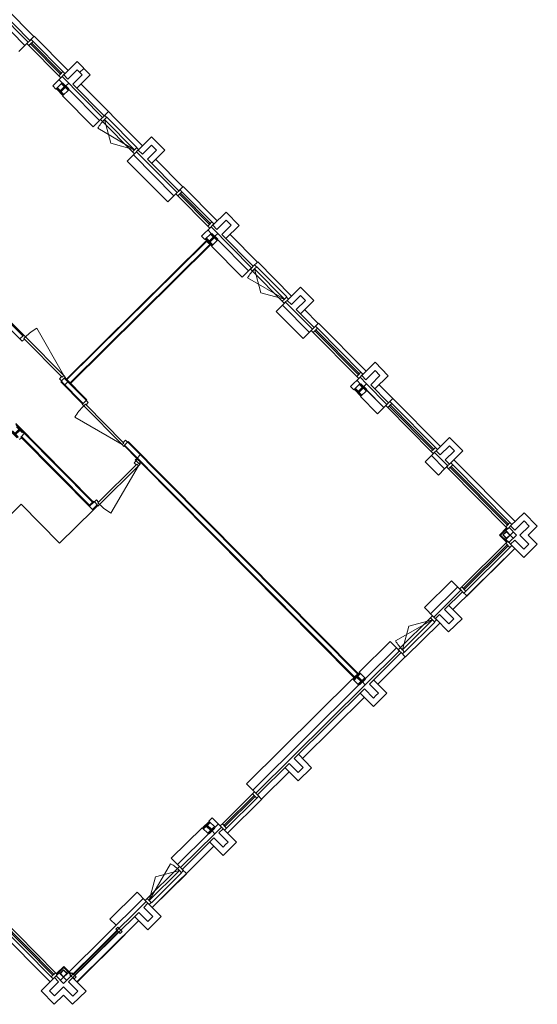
# Model space of a CAD drawing. Header units: metres. Extents: x 135839.8 to 135883.6, y 458209 to 458254.1.
# Tile 13 of 18: x 135874.8 to 135883.6, y 458209 to 458225.8. Entities that reach past the tile are written whole.
import ezdxf

# ---------------------------------------------------------------- set-up
doc = ezdxf.new("R2010")
doc.units = ezdxf.units.M
doc.header["$MEASUREMENT"] = 0
for name, color, linetype, lineweight in [('22_Metselwerk', 7, 'Continuous', 5), ('25_Metaalconstructiewerk', 7, 'Continuous', 5), ('30_Kozijnen-ramen-deuren', 7, 'Continuous', 5), ('34_Beglazing', 7, 'Continuous', 5), ('47_Binneninrichting', 7, 'Continuous', 5)]:
    doc.layers.add(name, color=color, linetype=linetype, lineweight=lineweight)

# ---------------------------------------------------------------- blocks, each defined once
blk = doc.blocks.new('28_OOA_HEA-kolom - HE140A-1399739-begane grond TO')
at = {"layer": '25_Metaalconstructiewerk'}
blk.add_hatch(color=7, dxfattribs=at).paths.add_polyline_path([(70, -66), (70, -58), (15, -58), (6, -54), (3, -46), (3, 46), (6, 54), (15, 58), (70, 58), (70, 67), (-70, 67), (-70, 58), (-15, 58), (-6, 54), (-3, 46), (-3, -46), (-6, -54), (-15, -58), (-70, -58), (-70, -66)], flags=0)
at = {"layer": '25_Metaalconstructiewerk', "lineweight": 50}
for p, q in [((70, 67), (-70, 67)), ((-70, 67), (-70, 58)), ((-70, 58), (-15, 58)), ((-3, 46), (-3, -46)), ((3, -46), (3, 46)), ((15, 58), (70, 58)), ((70, 58), (70, 67)), ((-15, -58), (-70, -58)), ((-70, -58), (-70, -66)), ((-70, -66), (70, -66)), ((70, -58), (15, -58)), ((70, -66), (70, -58))]:
    blk.add_line(p, q, dxfattribs=at)
for centre, start, end in [((-15, 46), 0, 90), ((15, 46), 90, 180), ((-15, -46), 270, 0), ((15, -46), 180, 270)]:
    blk.add_arc(centre, 12, start, end, dxfattribs=at)
blk = doc.blocks.new('28_3B_staal - kolom - buis vierkant warm - K90x90x6_3-2439597-begane grond TO')
at = {"layer": '25_Metaalconstructiewerk'}
h = blk.add_hatch(color=7, dxfattribs=at)
h.paths.add_polyline_path([(-45, -45), (45, -45), (45, 45), (-45, 45)], flags=0)
h.paths.add_polyline_path([(38.7, -38.7), (-38.7, -38.7), (-38.7, 38.7), (38.7, 38.7)], flags=0)
at = {"layer": '25_Metaalconstructiewerk', "lineweight": 35}
for p, q in [((45, 45), (-45, 45)), ((-45, 45), (-45, -45)), ((-38.7, -38.7), (-38.7, 38.7)), ((-38.7, 38.7), (38.7, 38.7)), ((38.7, 38.7), (38.7, -38.7)), ((45, -45), (45, 45)), ((-45, -45), (45, -45)), ((38.7, -38.7), (-38.7, -38.7))]:
    blk.add_line(p, q, dxfattribs=at)
blk = doc.blocks.new('28_3B_staal - kolom - buis vierkant warm - K90x90x6_3-1193037-begane grond TO')
at = {"layer": '25_Metaalconstructiewerk'}
h = blk.add_hatch(color=7, dxfattribs=at)
h.paths.add_polyline_path([(45, -45), (45, 45), (-45, 45), (-45, -45)], flags=0)
h.paths.add_polyline_path([(-38.7, -38.7), (-38.7, 38.7), (38.7, 38.7), (38.7, -38.7)], flags=0)
at = {"layer": '25_Metaalconstructiewerk', "lineweight": 35}
for p, q in [((45, 45), (-45, 45)), ((-45, 45), (-45, -45)), ((-38.7, -38.7), (-38.7, 38.7)), ((-38.7, 38.7), (38.7, 38.7)), ((38.7, 38.7), (38.7, -38.7)), ((45, -45), (45, 45)), ((-45, -45), (45, -45)), ((38.7, -38.7), (-38.7, -38.7))]:
    blk.add_line(p, q, dxfattribs=at)
blk = doc.blocks.new('28_OOA_HEA-kolom - HE140A-1395632-begane grond TO')
at = {"layer": '25_Metaalconstructiewerk'}
blk.add_hatch(color=7, dxfattribs=at).paths.add_polyline_path([(70, -66), (70, -58), (15, -58), (6, -54), (3, -46), (3, 46), (6, 54), (15, 58), (70, 58), (70, 67), (-70, 67), (-70, 58), (-15, 58), (-6, 54), (-3, 46), (-3, -46), (-6, -54), (-15, -58), (-70, -58), (-70, -66)], flags=0)
at = {"layer": '25_Metaalconstructiewerk', "lineweight": 50}
for p, q in [((70, 67), (-70, 67)), ((-70, 67), (-70, 58)), ((-70, 58), (-15, 58)), ((-3, 46), (-3, -46)), ((3, -46), (3, 46)), ((15, 58), (70, 58)), ((70, 58), (70, 67)), ((-15, -58), (-70, -58)), ((-70, -58), (-70, -66)), ((-70, -66), (70, -66)), ((70, -58), (15, -58)), ((70, -66), (70, -58))]:
    blk.add_line(p, q, dxfattribs=at)
for centre, start, end in [((-15, 46), 0, 90), ((15, 46), 90, 180), ((-15, -46), 270, 0), ((15, -46), 180, 270)]:
    blk.add_arc(centre, 12, start, end, dxfattribs=at)
blk = doc.blocks.new('Keuken - Keuken-1916361-begane grond TO')
at = {"layer": '47_Binneninrichting'}
for p, q in [((5350, 9040), (5350, 8240)), ((7081, 8840), (7081, 9040)), ((5350, 8240), (6281, 8240)), ((6281, 8240), (6281, 5540)), ((6281, 5540), (5350, 5540)), ((5350, 5540), (5350, 4740)), ((7081, 4740), (7081, 4786))]:
    blk.add_line(p, q, dxfattribs=at)

msp = doc.modelspace()

# ---------------------------------------------------------------- linework, layer by layer
at = {"layer": '22_Metselwerk'}
for p, q in [((135874.92, 458225.367), (135869.966, 458230.369)), ((135874.867, 458225.314), (135873.073, 458227.126)), ((135874.414, 458225.935), (135874.949, 458225.395)), ((135875.02, 458225.466), (135874.555, 458225.935)), ((135874.761, 458225.209), (135874.92, 458225.367)), ((135874.949, 458225.395), (135875.02, 458225.466)), ((135875.753, 458225.038), (135875.526, 458224.813)), ((135875.978, 458224.811), (135875.753, 458225.038)), ((135875.596, 458224.742), (135875.753, 458224.897)), ((135875.753, 458224.897), (135875.837, 458224.811)), ((135875.795, 458224.854), (135875.866, 458224.924)), ((135875.498, 458224.785), (135875.338, 458224.626)), ((135875.394, 458224.569), (135875.501, 458224.675)), ((135875.508, 458224.668), (135875.444, 458224.732)), ((135876.187, 458224.088), (135875.498, 458224.785)), ((135875.526, 458224.813), (135875.596, 458224.742)), ((135875.557, 458224.618), (135875.61, 458224.671)), ((135875.837, 458224.811), (135875.681, 458224.657)), ((135875.681, 458224.657), (135876.216, 458224.117)), ((135875.751, 458224.585), (135875.978, 458224.811)), ((135875.822, 458224.656), (135876.864, 458223.604)), ((135875.338, 458224.626), (135875.394, 458224.569)), ((135875.613, 458224.561), (135875.507, 458224.456)), ((135876.134, 458224.036), (135875.606, 458224.568)), ((135875.507, 458224.456), (135876.027, 458223.93)), ((135876.216, 458224.117), (135876.287, 458224.187)), ((135876.027, 458223.93), (135876.187, 458224.088)), ((135877.02, 458223.759), (135876.793, 458223.534)), ((135877.245, 458223.532), (135877.02, 458223.759)), ((135876.764, 458223.506), (135876.604, 458223.347)), ((135877.454, 458222.81), (135876.764, 458223.506)), ((135876.793, 458223.534), (135876.863, 458223.463)), ((135876.863, 458223.463), (135877.019, 458223.618)), ((135877.104, 458223.533), (135876.948, 458223.378)), ((135877.018, 458223.307), (135877.245, 458223.532)), ((135877.019, 458223.618), (135877.104, 458223.533)), ((135876.604, 458223.347), (135877.294, 458222.651)), ((135876.711, 458223.453), (135877.401, 458222.757)), ((135876.948, 458223.378), (135877.482, 458222.838)), ((135877.553, 458222.908), (135877.089, 458223.377)), ((135877.482, 458222.838), (135877.553, 458222.908)), ((135877.294, 458222.651), (135877.454, 458222.81)), ((135878.287, 458222.48), (135878.059, 458222.255)), ((135878.512, 458222.253), (135878.287, 458222.48)), ((135878.13, 458222.184), (135878.286, 458222.339)), ((135878.286, 458222.339), (135878.371, 458222.254)), ((135878.031, 458222.227), (135877.871, 458222.069)), ((135878.041, 458222.11), (135877.978, 458222.174)), ((135878.721, 458221.531), (135878.031, 458222.227)), ((135878.059, 458222.255), (135878.13, 458222.184)), ((135878.371, 458222.254), (135878.214, 458222.099)), ((135878.285, 458222.028), (135878.512, 458222.253)), ((135877.949, 458221.991), (135875.572, 458219.637)), ((135877.957, 458221.982), (135875.581, 458219.628)), ((135877.871, 458222.069), (135877.927, 458222.012)), ((135877.927, 458222.012), (135878.034, 458222.117)), ((135877.984, 458221.955), (135877.949, 458221.991)), ((135878.147, 458222.004), (135878.04, 458221.898)), ((135878.144, 458222.113), (135878.09, 458222.061)), ((135878.667, 458221.478), (135878.14, 458222.011)), ((135878.214, 458222.099), (135878.749, 458221.559)), ((135878.82, 458221.629), (135878.356, 458222.098)), ((135878.01, 458221.928), (135875.634, 458219.574)), ((135875.642, 458219.565), (135878.019, 458221.919)), ((135878.019, 458221.919), (135877.984, 458221.955)), ((135878.04, 458221.898), (135878.561, 458221.372)), ((135878.561, 458221.372), (135878.721, 458221.531)), ((135878.749, 458221.559), (135878.82, 458221.629)), ((135879.554, 458221.202), (135879.326, 458220.976)), ((135879.779, 458220.974), (135879.554, 458221.202)), ((135879.326, 458220.976), (135879.397, 458220.905)), ((135879.397, 458220.905), (135879.553, 458221.06)), ((135879.637, 458220.975), (135879.481, 458220.82)), ((135879.779, 458220.974), (135879.551, 458220.749)), ((135879.553, 458221.06), (135879.637, 458220.975)), ((135879.298, 458220.948), (135879.138, 458220.79)), ((135879.244, 458220.895), (135879.702, 458220.434)), ((135879.755, 458220.486), (135879.298, 458220.948)), ((135879.481, 458220.82), (135879.784, 458220.515)), ((135879.855, 458220.585), (135879.622, 458220.819)), ((135879.138, 458220.79), (135879.595, 458220.328)), ((135879.595, 458220.328), (135879.755, 458220.486)), ((135879.784, 458220.515), (135879.855, 458220.585)), ((135880.82, 458219.923), (135880.593, 458219.698)), ((135881.045, 458219.695), (135880.82, 458219.923)), ((135875.536, 458219.655), (135875.912, 458219.276)), ((135875.92, 458219.285), (135875.55, 458219.659)), ((135880.564, 458219.669), (135880.405, 458219.511)), ((135880.677, 458219.556), (135880.564, 458219.669)), ((135880.593, 458219.698), (135880.663, 458219.627)), ((135880.663, 458219.627), (135880.82, 458219.781)), ((135880.904, 458219.696), (135880.748, 458219.541)), ((135880.818, 458219.47), (135881.045, 458219.695)), ((135880.82, 458219.781), (135880.904, 458219.696)), ((135875.492, 458219.602), (135875.479, 458219.589)), ((135875.479, 458219.589), (135875.844, 458219.219)), ((135875.487, 458219.598), (135875.858, 458219.223)), ((135875.536, 458219.531), (135875.607, 458219.601)), ((135880.405, 458219.511), (135880.461, 458219.454)), ((135880.461, 458219.454), (135880.568, 458219.56)), ((135880.575, 458219.553), (135880.511, 458219.617)), ((135880.677, 458219.556), (135880.624, 458219.503)), ((135881.022, 458219.208), (135880.677, 458219.556)), ((135880.748, 458219.541), (135881.05, 458219.236)), ((135881.121, 458219.306), (135880.889, 458219.541)), ((135880.68, 458219.446), (135880.574, 458219.341)), ((135880.574, 458219.341), (135880.862, 458219.049)), ((135880.673, 458219.453), (135880.969, 458219.155)), ((135880.969, 458219.155), (135880.68, 458219.446)), ((135881.05, 458219.236), (135881.121, 458219.306)), ((135875.907, 458219.271), (135875.92, 458219.285)), ((135880.862, 458219.049), (135881.022, 458219.208)), ((135876.025, 458217.552), (135874.71, 458218.88)), ((135874.71, 458218.863), (135874.858, 458218.713)), ((135874.796, 458218.651), (135874.867, 458218.722)), ((135874.796, 458218.651), (135876.025, 458217.41)), ((135875.963, 458217.49), (135874.805, 458218.66)), ((135876.017, 458217.543), (135874.858, 458218.713)), ((135882.087, 458218.644), (135881.86, 458218.419)), ((135882.312, 458218.417), (135882.087, 458218.644)), ((135876.557, 458218.5), (135876.768, 458218.287)), ((135876.561, 458218.514), (135880.468, 458214.57)), ((135876.623, 458218.576), (135876.609, 458218.562)), ((135876.614, 458218.567), (135880.521, 458214.623)), ((135880.53, 458214.631), (135876.623, 458218.576)), ((135881.93, 458218.348), (135882.086, 458218.503)), ((135882.086, 458218.503), (135882.171, 458218.417)), ((135876.768, 458218.287), (135876.839, 458218.358)), ((135881.831, 458218.391), (135881.671, 458218.232)), ((135881.778, 458218.338), (135882.003, 458218.11)), ((135882.003, 458218.11), (135881.778, 458218.338)), ((135882.056, 458218.163), (135881.831, 458218.391)), ((135881.86, 458218.419), (135881.93, 458218.348)), ((135882.171, 458218.417), (135882.014, 458218.262)), ((135882.085, 458218.191), (135882.312, 458218.417)), ((135876.768, 458218.287), (135876.743, 458218.263)), ((135876.743, 458218.263), (135876.756, 458218.249)), ((135876.777, 458218.278), (135876.752, 458218.254)), ((135876.829, 458218.225), (135876.777, 458218.278)), ((135876.829, 458218.225), (135876.805, 458218.201)), ((135876.818, 458218.197), (135876.838, 458218.216)), ((135876.838, 458218.216), (135880.459, 458214.561)), ((135881.671, 458218.232), (135881.897, 458218.005)), ((135882.003, 458218.11), (135882.056, 458218.163)), ((135882.014, 458218.262), (135882.085, 458218.191)), ((135881.897, 458218.005), (135882.003, 458218.11)), ((135876.043, 458217.551), (135875.963, 458217.473)), ((135876.017, 458217.543), (135875.963, 458217.49)), ((135876.095, 458217.498), (135876.016, 458217.419)), ((135876.034, 458217.56), (135876.025, 458217.552)), ((135876.025, 458217.41), (135876.099, 458217.484)), ((135876.047, 458217.547), (135876.034, 458217.56)), ((135883.354, 458217.365), (135883.126, 458217.14)), ((135883.579, 458217.138), (135883.354, 458217.365)), ((135883.126, 458217.14), (135883.197, 458217.069)), ((135883.197, 458217.069), (135883.353, 458217.224)), ((135883.438, 458217.138), (135883.281, 458216.984)), ((135883.353, 458217.224), (135883.438, 458217.138)), ((135883.423, 458216.983), (135883.579, 458217.138)), ((135883.057, 458217.105), (135882.937, 458216.985)), ((135882.937, 458216.985), (135883.056, 458216.865)), ((135882.954, 458216.985), (135883.066, 458217.096)), ((135883.065, 458216.873), (135882.954, 458216.985)), ((135883.098, 458217.112), (135883.045, 458217.059)), ((135883.045, 458217.059), (135883.055, 458217.048)), ((135883.066, 458217.096), (135883.057, 458217.105)), ((135883.097, 458216.857), (135883.225, 458216.984)), ((135883.225, 458216.984), (135883.098, 458217.112)), ((135883.119, 458216.984), (135883.172, 458217.037)), ((135883.171, 458216.931), (135883.119, 458216.984)), ((135883.281, 458216.984), (135883.436, 458216.827)), ((135883.577, 458216.827), (135883.423, 458216.983)), ((135883.055, 458216.921), (135883.044, 458216.911)), ((135883.044, 458216.911), (135883.097, 458216.857)), ((135883.056, 458216.865), (135883.065, 458216.873)), ((135883.196, 458216.899), (135883.125, 458216.829)), ((135883.125, 458216.829), (135883.35, 458216.601)), ((135883.351, 458216.743), (135883.196, 458216.899)), ((135883.35, 458216.601), (135883.577, 458216.827)), ((135883.436, 458216.827), (135883.351, 458216.743)), ((135883.195, 458216.758), (135882.144, 458215.716)), ((135882.121, 458216.208), (135881.66, 458215.75)), ((135882.28, 458216.048), (135882.121, 458216.208)), ((135882.227, 458216.101), (135881.765, 458215.644)), ((135881.818, 458215.59), (135882.28, 458216.048)), ((135882.308, 458216.019), (135882.002, 458215.717)), ((135882.378, 458215.948), (135882.308, 458216.019)), ((135882.073, 458215.787), (135882.299, 458215.56)), ((135881.66, 458215.75), (135881.818, 458215.59)), ((135881.917, 458215.632), (135881.846, 458215.562)), ((135882.072, 458215.476), (135881.917, 458215.632)), ((135882.002, 458215.717), (135882.157, 458215.561)), ((135881.846, 458215.562), (135882.071, 458215.335)), ((135882.071, 458215.335), (135882.299, 458215.56)), ((135882.157, 458215.561), (135882.072, 458215.476)), ((135881.077, 458215.173), (135880.551, 458214.652)), ((135881.235, 458215.013), (135881.077, 458215.173)), ((135880.65, 458214.539), (135881.183, 458215.067)), ((135880.653, 458214.436), (135881.235, 458215.013)), ((135881.264, 458214.985), (135880.724, 458214.45)), ((135881.334, 458214.914), (135881.264, 458214.985)), ((135880.865, 458214.449), (135881.334, 458214.914)), ((135880.459, 458214.561), (135880.53, 458214.631)), ((135880.551, 458214.652), (135880.657, 458214.546)), ((135880.438, 458214.54), (135878.633, 458212.752)), ((135878.739, 458212.646), (135880.55, 458214.44)), ((135878.791, 458212.593), (135880.653, 458214.436)), ((135880.543, 458214.433), (135880.438, 458214.54)), ((135880.653, 458214.436), (135880.6, 458214.49)), ((135880.724, 458214.45), (135880.878, 458214.294)), ((135881.02, 458214.293), (135880.795, 458214.521)), ((135880.638, 458214.366), (135879.445, 458213.183)), ((135880.567, 458214.295), (135880.792, 458214.068)), ((135880.793, 458214.209), (135880.638, 458214.366)), ((135880.878, 458214.294), (135880.836, 458214.252)), ((135880.906, 458214.181), (135881.02, 458214.293)), ((135879.586, 458213.183), (135880.638, 458214.224)), ((135880.792, 458214.068), (135880.906, 458214.181)), ((135880.836, 458214.252), (135880.793, 458214.209)), ((135879.36, 458213.099), (135878.82, 458212.564)), ((135879.514, 458212.943), (135879.36, 458213.099)), ((135879.445, 458213.183), (135879.6, 458213.027)), ((135879.516, 458213.254), (135879.741, 458213.026)), ((135878.89, 458212.493), (135879.359, 458212.958)), ((135879.288, 458213.029), (135879.514, 458212.801)), ((135879.6, 458213.027), (135879.514, 458212.943)), ((135879.514, 458212.801), (135879.741, 458213.026)), ((135878.633, 458212.752), (135878.791, 458212.593)), ((135878.82, 458212.564), (135878.89, 458212.493)), ((135878.051, 458212.175), (135877.994, 458212.119)), ((135877.994, 458212.119), (135878.099, 458212.012)), ((135878.209, 458212.015), (135878.051, 458212.175)), ((135877.88, 458212.006), (135877.354, 458211.486)), ((135877.986, 458211.9), (135877.88, 458212.006)), ((135878.095, 458211.903), (135878.042, 458211.956)), ((135878.092, 458212.005), (135878.156, 458212.069)), ((135878.095, 458211.903), (135878.209, 458212.015)), ((135878.237, 458211.987), (135878.166, 458211.917)), ((135878.462, 458211.76), (135878.237, 458211.987)), ((135877.46, 458211.379), (135877.993, 458211.907)), ((135877.513, 458211.326), (135878.095, 458211.903)), ((135878.081, 458211.832), (135877.541, 458211.297)), ((135878.01, 458211.762), (135878.235, 458211.534)), ((135878.236, 458211.676), (135878.081, 458211.832)), ((135878.166, 458211.917), (135878.321, 458211.76)), ((135878.321, 458211.76), (135878.278, 458211.718)), ((135878.349, 458211.647), (135878.462, 458211.76)), ((135878.08, 458211.691), (135877.029, 458210.649)), ((135878.235, 458211.534), (135878.349, 458211.647)), ((135878.278, 458211.718), (135878.236, 458211.676)), ((135877.354, 458211.486), (135877.513, 458211.326)), ((135877.541, 458211.297), (135877.611, 458211.226)), ((135875.588, 458209.525), (135876.877, 458210.802)), ((135876.772, 458210.909), (135876.31, 458210.451)), ((135876.93, 458210.749), (135876.772, 458210.909)), ((135875.523, 458209.355), (135876.93, 458210.749)), ((135876.958, 458210.72), (135876.887, 458210.65)), ((135876.887, 458210.65), (135877.042, 458210.494)), ((135877.183, 458210.493), (135876.958, 458210.72)), ((135876.802, 458210.565), (135875.608, 458209.383)), ((135875.75, 458209.382), (135876.801, 458210.424)), ((135876.31, 458210.451), (135876.415, 458210.345)), ((135876.956, 458210.268), (135876.731, 458210.495)), ((135876.957, 458210.409), (135876.802, 458210.565)), ((135876.956, 458210.268), (135877.183, 458210.493)), ((135877.042, 458210.494), (135876.957, 458210.409)), ((135875.525, 458209.643), (135875.404, 458209.524)), ((135875.413, 458209.515), (135875.525, 458209.626)), ((135875.644, 458209.523), (135875.525, 458209.643)), ((135875.525, 458209.626), (135875.636, 458209.514)), ((135875.368, 458209.455), (135875.141, 458209.23)), ((135875.439, 458209.384), (135875.368, 458209.455)), ((135875.45, 458209.536), (135875.397, 458209.483)), ((135875.397, 458209.483), (135875.523, 458209.355)), ((135875.404, 458209.524), (135875.413, 458209.515)), ((135875.461, 458209.525), (135875.45, 458209.536)), ((135875.471, 458209.409), (135875.524, 458209.461)), ((135875.524, 458209.461), (135875.577, 458209.408)), ((135875.636, 458209.514), (135875.644, 458209.523)), ((135875.679, 458209.454), (135875.905, 458209.226)), ((135875.282, 458209.229), (135875.439, 458209.384)), ((135875.523, 458209.299), (135875.367, 458209.144)), ((135875.678, 458209.142), (135875.523, 458209.299)), ((135875.608, 458209.383), (135875.763, 458209.227)), ((135875.141, 458209.23), (135875.366, 458209.002)), ((135875.367, 458209.144), (135875.282, 458209.229)), ((135875.366, 458209.002), (135875.522, 458209.157)), ((135875.522, 458209.157), (135875.677, 458209.001)), ((135875.677, 458209.001), (135875.905, 458209.226)), ((135875.763, 458209.227), (135875.678, 458209.142))]:
    msp.add_line(p, q, dxfattribs=at)
at = {"layer": '30_Kozijnen-ramen-deuren', "extrusion": (0, 0, -1)}
for p, q in [((135874.97, 458225.416), (135874.9, 458225.347)), ((135874.9, 458225.347), (135874.934, 458225.313)), ((135874.934, 458225.313), (135875.004, 458225.382)), ((135875.004, 458225.382), (135874.97, 458225.416)), ((135876.223, 458224.124), (135876.152, 458224.054)), ((135876.152, 458224.054), (135876.186, 458224.02)), ((135876.186, 458224.02), (135876.221, 458224.055)), ((135876.257, 458224.089), (135876.223, 458224.124)), ((135877.504, 458222.859), (135877.433, 458222.789)), ((135877.467, 458222.755), (135877.537, 458222.825)), ((135877.537, 458222.825), (135877.504, 458222.859)), ((135877.433, 458222.789), (135877.467, 458222.755)), ((135878.77, 458221.58), (135878.7, 458221.51)), ((135878.7, 458221.51), (135878.734, 458221.476)), ((135878.734, 458221.476), (135878.769, 458221.511)), ((135878.804, 458221.546), (135878.77, 458221.58)), ((135880.58, 458219.753), (135880.51, 458219.683)), ((135880.51, 458219.683), (135880.544, 458219.649)), ((135880.544, 458219.649), (135880.614, 458219.719)), ((135880.614, 458219.719), (135880.58, 458219.753)), ((135881.847, 458218.474), (135881.777, 458218.404)), ((135881.881, 458218.44), (135881.847, 458218.474)), ((135881.777, 458218.404), (135881.811, 458218.37)), ((135881.811, 458218.37), (135881.881, 458218.44)), ((135882.106, 458218.213), (135882.036, 458218.143)), ((135882.036, 458218.143), (135882.07, 458218.109)), ((135882.07, 458218.109), (135882.14, 458218.178)), ((135882.14, 458218.178), (135882.106, 458218.213)), ((135883.076, 458216.878), (135883.042, 458216.844)), ((135883.042, 458216.844), (135883.112, 458216.774)), ((135883.146, 458216.807), (135883.076, 458216.878)), ((135883.112, 458216.774), (135883.146, 458216.807)), ((135881.249, 458215.068), (135881.215, 458215.034)), ((135881.215, 458215.034), (135881.285, 458214.964)), ((135881.284, 458215.033), (135881.249, 458215.068)), ((135881.285, 458214.964), (135881.319, 458214.997)), ((135878.771, 458212.613), (135878.737, 458212.579)), ((135878.841, 458212.543), (135878.771, 458212.613)), ((135878.737, 458212.579), (135878.807, 458212.509)), ((135878.807, 458212.509), (135878.841, 458212.543)), ((135877.492, 458211.346), (135877.458, 458211.313)), ((135877.458, 458211.313), (135877.493, 458211.277)), ((135877.562, 458211.276), (135877.492, 458211.346)), ((135877.528, 458211.242), (135877.562, 458211.276)), ((135875.384, 458209.538), (135875.313, 458209.468)), ((135875.313, 458209.468), (135875.347, 458209.434)), ((135875.347, 458209.434), (135875.417, 458209.504)), ((135875.417, 458209.504), (135875.384, 458209.538)), ((135875.665, 458209.536), (135875.631, 458209.503)), ((135875.631, 458209.503), (135875.701, 458209.432)), ((135875.735, 458209.466), (135875.665, 458209.536)), ((135875.701, 458209.432), (135875.735, 458209.466))]:
    msp.add_line(p, q, dxfattribs=at)
at = {"layer": '30_Kozijnen-ramen-deuren'}
for p, q in [((135874.978, 458225.356), (135874.96, 458225.339)), ((135874.96, 458225.339), (135875.469, 458224.824)), ((135875.487, 458224.842), (135874.978, 458225.356)), ((135875.004, 458225.382), (135875.513, 458224.868)), ((135875.02, 458225.466), (135875.023, 458225.469)), ((135875.601, 458224.887), (135875.023, 458225.469)), ((135874.934, 458225.313), (135875.443, 458224.798)), ((135875.513, 458224.868), (135875.443, 458224.798)), ((135875.469, 458224.824), (135875.487, 458224.842)), ((135875.477, 458224.764), (135875.547, 458224.834)), ((135875.547, 458224.834), (135875.513, 458224.868)), ((135875.443, 458224.798), (135875.477, 458224.764)), ((135876.696, 458223.505), (135876.186, 458224.02)), ((135876.221, 458224.055), (135876.26, 458224.093)), ((135876.221, 458224.055), (135876.328, 458223.65)), ((135876.731, 458223.54), (135876.221, 458224.055)), ((135876.26, 458224.093), (135876.769, 458223.578)), ((135876.731, 458223.54), (135876.106, 458223.905)), ((135876.328, 458223.65), (135876.731, 458223.54)), ((135876.731, 458223.54), (135876.696, 458223.505)), ((135876.696, 458223.505), (135876.729, 458223.471)), ((135876.729, 458223.471), (135876.8, 458223.541)), ((135876.769, 458223.578), (135876.731, 458223.54)), ((135876.8, 458223.541), (135876.766, 458223.575)), ((135877.537, 458222.825), (135878.047, 458222.31)), ((135877.553, 458222.908), (135877.557, 458222.912)), ((135878.134, 458222.329), (135877.557, 458222.912)), ((135877.467, 458222.755), (135877.977, 458222.241)), ((135877.511, 458222.799), (135877.493, 458222.781)), ((135877.493, 458222.781), (135878.003, 458222.267)), ((135878.021, 458222.284), (135877.511, 458222.799)), ((135878.047, 458222.31), (135877.977, 458222.241)), ((135878.081, 458222.276), (135878.047, 458222.31)), ((135877.977, 458222.241), (135878.01, 458222.207)), ((135878.003, 458222.267), (135878.021, 458222.284)), ((135878.01, 458222.207), (135878.081, 458222.276)), ((135879.243, 458220.962), (135878.734, 458221.476)), ((135878.769, 458221.511), (135878.807, 458221.549)), ((135878.769, 458221.511), (135878.875, 458221.107)), ((135879.279, 458220.997), (135878.769, 458221.511)), ((135878.807, 458221.549), (135879.317, 458221.035)), ((135878.82, 458221.629), (135878.824, 458221.633)), ((135879.401, 458221.05), (135878.824, 458221.633)), ((135874.845, 458220.386), (135873.924, 458221.315)), ((135879.279, 458220.997), (135878.653, 458221.362)), ((135873.859, 458221.251), (135874.78, 458220.321)), ((135878.875, 458221.107), (135879.279, 458220.997)), ((135879.279, 458220.997), (135879.243, 458220.962)), ((135879.277, 458220.928), (135879.347, 458220.997)), ((135879.317, 458221.035), (135879.279, 458220.997)), ((135879.347, 458220.997), (135879.314, 458221.032)), ((135879.243, 458220.962), (135879.277, 458220.928)), ((135875.529, 458219.696), (135875.067, 458220.504)), ((135879.805, 458220.536), (135879.735, 458220.466)), ((135879.768, 458220.432), (135879.839, 458220.502)), ((135879.812, 458220.476), (135879.795, 458220.458)), ((135879.839, 458220.502), (135879.805, 458220.536)), ((135880.554, 458219.727), (135879.812, 458220.476)), ((135880.58, 458219.753), (135879.839, 458220.502)), ((135879.855, 458220.585), (135879.858, 458220.588)), ((135880.668, 458219.771), (135879.858, 458220.588)), ((135874.78, 458220.321), (135874.845, 458220.386)), ((135874.819, 458220.281), (135874.78, 458220.321)), ((135874.856, 458220.318), (135874.819, 458220.281)), ((135874.845, 458220.386), (135874.874, 458220.357)), ((135874.874, 458220.357), (135874.846, 458220.329)), ((135874.846, 458220.329), (135874.856, 458220.318)), ((135875.49, 458219.679), (135874.856, 458220.318)), ((135874.874, 458220.357), (135875.529, 458219.696)), ((135879.735, 458220.466), (135879.768, 458220.432)), ((135880.51, 458219.683), (135879.768, 458220.432)), ((135879.795, 458220.458), (135880.536, 458219.709)), ((135875.453, 458219.642), (135875.49, 458219.679)), ((135875.492, 458219.602), (135875.453, 458219.642)), ((135875.49, 458219.679), (135875.5, 458219.668)), ((135875.545, 458219.664), (135875.495, 458219.615)), ((135875.5, 458219.668), (135875.529, 458219.696)), ((135875.529, 458219.696), (135875.557, 458219.667)), ((135875.55, 458219.659), (135875.545, 458219.664)), ((135875.557, 458219.667), (135875.55, 458219.659)), ((135880.536, 458219.709), (135880.554, 458219.727)), ((135875.5, 458219.61), (135875.492, 458219.602)), ((135875.495, 458219.615), (135875.5, 458219.61)), ((135881.121, 458219.306), (135881.125, 458219.31)), ((135881.934, 458218.493), (135881.125, 458219.31)), ((135875.844, 458219.219), (135875.837, 458219.212)), ((135875.837, 458219.212), (135875.866, 458219.183)), ((135875.849, 458219.214), (135875.844, 458219.219)), ((135875.907, 458219.271), (135875.849, 458219.214)), ((135875.866, 458219.183), (135875.894, 458219.211)), ((135875.866, 458219.183), (135876.52, 458218.522)), ((135875.894, 458219.211), (135875.905, 458219.2)), ((135875.905, 458219.2), (135875.941, 458219.237)), ((135876.538, 458218.561), (135875.905, 458219.2)), ((135875.941, 458219.237), (135875.907, 458219.271)), ((135881.072, 458219.257), (135881.001, 458219.187)), ((135881.001, 458219.187), (135881.035, 458219.153)), ((135881.035, 458219.153), (135881.105, 458219.223)), ((135881.777, 458218.404), (135881.035, 458219.153)), ((135881.079, 458219.197), (135881.061, 458219.179)), ((135881.061, 458219.179), (135881.803, 458218.43)), ((135881.105, 458219.223), (135881.072, 458219.257)), ((135881.821, 458218.448), (135881.079, 458219.197)), ((135881.847, 458218.474), (135881.105, 458219.223)), ((135876.52, 458218.522), (135875.717, 458218.991)), ((135876.548, 458218.55), (135876.52, 458218.522)), ((135876.52, 458218.522), (135876.549, 458218.493)), ((135876.575, 458218.597), (135876.538, 458218.561)), ((135876.538, 458218.561), (135876.548, 458218.55)), ((135876.549, 458218.493), (135876.557, 458218.5)), ((135876.552, 458218.505), (135876.609, 458218.562)), ((135876.557, 458218.5), (135876.552, 458218.505)), ((135876.609, 458218.562), (135876.575, 458218.597)), ((135881.803, 458218.43), (135881.821, 458218.448)), ((135876.758, 458218.178), (135876.119, 458217.544)), ((135876.136, 458217.505), (135876.797, 458218.16)), ((135876.797, 458218.16), (135876.328, 458217.357)), ((135876.756, 458218.249), (135876.722, 458218.215)), ((135876.722, 458218.215), (135876.758, 458218.178)), ((135876.813, 458218.192), (135876.756, 458218.249)), ((135876.758, 458218.178), (135876.769, 458218.188)), ((135876.769, 458218.188), (135876.797, 458218.16)), ((135876.797, 458218.16), (135876.826, 458218.189)), ((135876.818, 458218.197), (135876.813, 458218.192)), ((135876.826, 458218.189), (135876.818, 458218.197)), ((135882.114, 458218.152), (135882.096, 458218.135)), ((135882.096, 458218.135), (135883.07, 458217.152)), ((135883.088, 458217.169), (135882.114, 458218.152)), ((135882.14, 458218.178), (135883.114, 458217.195)), ((135883.201, 458217.214), (135882.159, 458218.265)), ((135882.07, 458218.109), (135883.044, 458217.125)), ((135876.082, 458217.581), (135876.047, 458217.547)), ((135876.047, 458217.547), (135876.104, 458217.489)), ((135876.119, 458217.544), (135876.082, 458217.581)), ((135876.104, 458217.489), (135876.099, 458217.484)), ((135876.099, 458217.484), (135876.107, 458217.477)), ((135876.107, 458217.477), (135876.136, 458217.505)), ((135876.108, 458217.534), (135876.119, 458217.544)), ((135876.136, 458217.505), (135876.108, 458217.534)), ((135883.114, 458217.195), (135883.044, 458217.125)), ((135883.044, 458217.125), (135883.077, 458217.091)), ((135883.07, 458217.152), (135883.088, 458217.169)), ((135883.077, 458217.091), (135883.148, 458217.161)), ((135883.148, 458217.161), (135883.114, 458217.195)), ((135883.042, 458216.844), (135882.293, 458216.102)), ((135883.068, 458216.818), (135882.319, 458216.076)), ((135882.337, 458216.058), (135883.086, 458216.8)), ((135883.086, 458216.8), (135883.068, 458216.818)), ((135883.112, 458216.774), (135882.363, 458216.032)), ((135882.382, 458215.945), (135883.199, 458216.754)), ((135882.293, 458216.102), (135882.259, 458216.069)), ((135882.259, 458216.069), (135882.329, 458215.998)), ((135882.363, 458216.032), (135882.293, 458216.102)), ((135882.319, 458216.076), (135882.337, 458216.058)), ((135882.329, 458215.998), (135882.363, 458216.032)), ((135882.382, 458215.945), (135882.378, 458215.948)), ((135881.798, 458215.611), (135881.763, 458215.577)), ((135881.867, 458215.541), (135881.798, 458215.611)), ((135881.798, 458215.542), (135881.17, 458215.183)), ((135881.249, 458215.068), (135881.763, 458215.577)), ((135881.284, 458215.033), (135881.798, 458215.542)), ((135881.836, 458215.504), (135881.322, 458214.994)), ((135881.337, 458214.91), (135881.92, 458215.487)), ((135881.394, 458215.436), (135881.798, 458215.542)), ((135881.763, 458215.577), (135881.798, 458215.542)), ((135881.798, 458215.542), (135881.836, 458215.504)), ((135881.833, 458215.507), (135881.867, 458215.541)), ((135881.284, 458215.033), (135881.394, 458215.436)), ((135881.322, 458214.994), (135881.284, 458215.033)), ((135881.337, 458214.91), (135881.334, 458214.914)), ((135878.737, 458212.579), (135878.223, 458212.07)), ((135878.763, 458212.553), (135878.249, 458212.044)), ((135878.266, 458212.026), (135878.781, 458212.535)), ((135878.807, 458212.509), (135878.292, 458211.999)), ((135878.311, 458211.912), (135878.893, 458212.49)), ((135878.781, 458212.535), (135878.763, 458212.553)), ((135878.89, 458212.493), (135878.893, 458212.49)), ((135878.223, 458212.07), (135878.188, 458212.036)), ((135878.188, 458212.036), (135878.258, 458211.966)), ((135878.292, 458211.999), (135878.223, 458212.07)), ((135878.249, 458212.044), (135878.266, 458212.026)), ((135878.258, 458211.966), (135878.292, 458211.999)), ((135876.944, 458210.803), (135877.458, 458211.313)), ((135876.979, 458210.768), (135877.344, 458211.393)), ((135876.979, 458210.768), (135877.493, 458211.277)), ((135877.493, 458211.277), (135877.089, 458211.171)), ((135877.493, 458211.277), (135877.531, 458211.239)), ((135877.089, 458211.171), (135876.979, 458210.768)), ((135877.531, 458211.239), (135877.017, 458210.73)), ((135877.032, 458210.646), (135877.615, 458211.223)), ((135877.611, 458211.226), (135877.615, 458211.223)), ((135876.944, 458210.803), (135876.91, 458210.769)), ((135876.91, 458210.769), (135876.979, 458210.699)), ((135876.979, 458210.768), (135876.944, 458210.803)), ((135877.017, 458210.73), (135876.979, 458210.768)), ((135876.979, 458210.699), (135877.013, 458210.733)), ((135874.252, 458210.433), (135875.294, 458209.381)), ((135875.313, 458209.468), (135874.339, 458210.451)), ((135874.365, 458210.477), (135875.339, 458209.494)), ((135875.357, 458209.512), (135874.383, 458210.495)), ((135875.384, 458209.538), (135874.41, 458210.521)), ((135876.44, 458210.252), (135875.691, 458209.51)), ((135876.448, 458210.312), (135876.414, 458210.278)), ((135876.414, 458210.278), (135876.483, 458210.208)), ((135876.457, 458210.234), (135876.44, 458210.252)), ((135876.518, 458210.242), (135876.448, 458210.312)), ((135875.709, 458209.492), (135876.457, 458210.234)), ((135875.753, 458209.379), (135876.57, 458210.188)), ((135876.483, 458210.208), (135876.518, 458210.242)), ((135876.567, 458210.192), (135876.57, 458210.188)), ((135875.339, 458209.494), (135875.357, 458209.512)), ((135875.691, 458209.51), (135875.709, 458209.492))]:
    msp.add_line(p, q, dxfattribs=at)
for centre, radius, start, end in [((135876.731, 458223.54), 0.724, 134.7283, 149.7283), ((135879.279, 458220.997), 0.724, 134.7283, 149.7283), ((135875.529, 458219.696), 0.93, 119.7283, 134.7283), ((135876.52, 458218.522), 0.93, 134.7283, 149.7283), ((135876.797, 458218.16), 0.93, 224.7283, 239.7283), ((135881.798, 458215.542), 0.724, 209.7283, 224.7283), ((135876.979, 458210.768), 0.724, 44.7283, 59.7283)]:
    msp.add_arc(centre, radius, start, end, dxfattribs=at)
at = {"layer": '34_Beglazing'}
msp.add_line((135874.832, 458220.373), (135873.911, 458221.302), dxfattribs=at)

# ---------------------------------------------------------------- block references
at = {"layer": '25_Metaalconstructiewerk', "xscale": 0.001, "yscale": 0.001, "zscale": 0.001}
for name, p, rotation in [('28_OOA_HEA-kolom - HE140A-1399739-begane grond TO', (135875.51, 458224.571), 134.7283133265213), ('28_OOA_HEA-kolom - HE140A-1399739-begane grond TO', (135878.043, 458222.014), 134.7283133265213), ('28_OOA_HEA-kolom - HE140A-1399739-begane grond TO', (135880.577, 458219.456), 134.7283133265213), ('28_OOA_HEA-kolom - HE140A-1395632-begane grond TO', (135874.738, 458218.74), 134.7283133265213), ('28_3B_staal - kolom - buis vierkant warm - K90x90x6_3-2439597-begane grond TO', (135883.055, 458216.985), 134.7283133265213), ('28_OOA_HEA-kolom - HE140A-1399739-begane grond TO', (135880.553, 458214.537), 44.72831332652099), ('28_OOA_HEA-kolom - HE140A-1399739-begane grond TO', (135877.996, 458212.003), 44.72831332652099), ('28_3B_staal - kolom - buis vierkant warm - K90x90x6_3-1193037-begane grond TO', (135875.524, 458209.525), 134.7283133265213)]:
    msp.add_blockref(name, p, dxfattribs=dict(at, rotation=rotation))
at = {"layer": '47_Binneninrichting', "xscale": 0.001, "yscale": 0.001, "zscale": 0.001, "rotation": 134.7283133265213}
msp.add_blockref('Keuken - Keuken-1916361-begane grond TO', (135883.157, 458216.945), dxfattribs=at)

doc.saveas('drawing.dxf')
